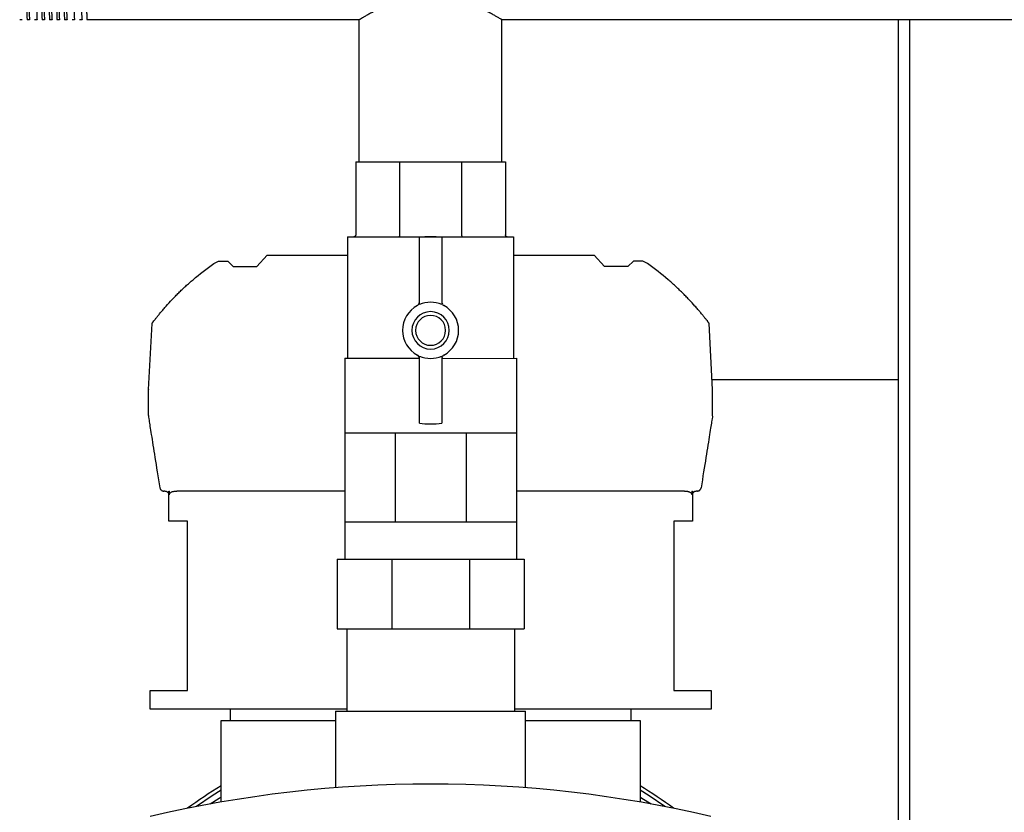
# Model space of a CAD drawing. Header units: millimetres. Extents: x 15 to 1845, y 10 to 1045.
# Tile 4 of 8: x 1260 to 1523, y 266 to 478. Entities that reach past the tile are written whole.
import ezdxf

# ---------------------------------------------------------------- set-up
doc = ezdxf.new("R2010")
doc.units = ezdxf.units.MM

msp = doc.modelspace()

# ---------------------------------------------------------------- linework, layer by layer
at = {"color": 7, "linetype": 'Continuous', "lineweight": 25}
for p, q in [((1260.54, 477.78), (1259.88, 477.79)), ((1260.54, 477.78), (1260.54, 477.79)), ((1262.54, 477.78), (1261.88, 477.78)), ((1262.54, 477.78), (1262.54, 477.79)), ((1264.54, 477.78), (1263.88, 477.78)), ((1264.54, 477.78), (1264.54, 477.79)), ((1266.54, 477.78), (1265.88, 477.78)), ((1266.54, 477.78), (1266.54, 477.79)), ((1268.54, 477.78), (1267.88, 477.78)), ((1268.54, 477.78), (1268.54, 477.79)), ((1270.54, 477.78), (1269.88, 477.78)), ((1270.54, 477.78), (1270.54, 477.79)), ((1272.54, 477.78), (1271.88, 477.78)), ((1272.54, 477.78), (1272.54, 477.79)), ((1274.54, 477.78), (1273.88, 477.78)), ((1274.54, 477.78), (1274.54, 477.79)), ((1276.54, 477.78), (1275.88, 477.78)), ((1276.54, 477.78), (1276.54, 477.79)), ((1350.66, 477.78), (1277.88, 477.78)), ((1350.66, 439.78), (1350.66, 477.78)), ((1640.66, 477.78), (1388.76, 477.78)), ((1388.76, 439.78), (1388.76, 477.78)), ((1494.71, 477.78), (1494.71, 259.41)), ((1497.71, 477.78), (1497.71, 259.81)), ((1349.71, 439.78), (1361.43, 439.78)), ((1349.71, 439.78), (1349.71, 420.28)), ((1361.43, 439.78), (1361.43, 420.28)), ((1361.43, 439.78), (1377.99, 439.78)), ((1377.99, 439.78), (1389.71, 439.78)), ((1377.99, 439.78), (1377.99, 420.28)), ((1389.71, 439.78), (1389.71, 420.28)), ((1347.53, 419.78), (1347.53, 387.35)), ((1347.53, 419.78), (1349.21, 419.78)), ((1349.24, 419.78), (1361.19, 419.78)), ((1361.26, 419.78), (1378.16, 419.78)), ((1366.71, 401.66), (1366.71, 419.6)), ((1372.71, 419.6), (1372.71, 401.66)), ((1378.23, 419.78), (1390.18, 419.78)), ((1390.21, 419.78), (1391.88, 419.78)), ((1391.88, 419.78), (1391.88, 387.35)), ((1311.74, 412.61), (1312.98, 413.29)), ((1312.98, 413.29), (1315.47, 413.29)), ((1315.47, 413.29), (1316.95, 411.83)), ((1323.23, 411.83), (1326.03, 414.83)), ((1326.03, 414.83), (1347.53, 414.83)), ((1391.88, 414.83), (1413.39, 414.83)), ((1416.19, 411.83), (1413.39, 414.83)), ((1423.95, 413.29), (1422.47, 411.83)), ((1426.44, 413.29), (1423.95, 413.29)), ((1427.68, 412.61), (1426.44, 413.29)), ((1316.95, 411.83), (1323.23, 411.83)), ((1422.47, 411.83), (1416.19, 411.83)), ((1294.33, 378.96), (1295.26, 396.64)), ((1445.09, 378.96), (1444.16, 396.64)), ((1346.78, 387.35), (1346.78, 367.35)), ((1346.78, 387.35), (1366.71, 387.35)), ((1366.71, 369.97), (1366.71, 387.91)), ((1372.71, 387.91), (1372.71, 369.97)), ((1372.71, 387.28), (1392.63, 387.35)), ((1392.63, 387.35), (1392.63, 367.35)), ((1494.71, 381.53), (1444.96, 381.53)), ((1294.34, 372.05), (1294.33, 378.91)), ((1445.08, 372.05), (1445.09, 378.91)), ((1346.78, 367.35), (1346.78, 343.6)), ((1346.78, 367.35), (1353.5, 367.35)), ((1353.5, 367.35), (1360.21, 367.35)), ((1360.21, 367.35), (1360.21, 343.6)), ((1360.21, 367.35), (1369.71, 367.35)), ((1369.71, 367.35), (1379.21, 367.35)), ((1379.21, 367.35), (1379.21, 343.6)), ((1379.21, 367.35), (1385.92, 367.35)), ((1385.92, 367.35), (1392.63, 367.35)), ((1392.63, 367.35), (1392.63, 343.6)), ((1298.71, 351.83), (1298.4, 351.83)), ((1299.71, 343.83), (1299.71, 351.83)), ((1299.71, 351.83), (1299.88, 351.83)), ((1306.21, 351.83), (1301.85, 351.83)), ((1346.78, 351.83), (1306.21, 351.83)), ((1433.21, 351.83), (1392.63, 351.83)), ((1437.57, 351.83), (1433.21, 351.83)), ((1439.54, 351.83), (1439.71, 351.83)), ((1439.71, 351.83), (1439.71, 343.83)), ((1441.02, 351.83), (1440.71, 351.83)), ((1304.71, 343.83), (1299.71, 343.83)), ((1304.71, 298.53), (1304.71, 343.83)), ((1346.78, 343.6), (1346.78, 333.6)), ((1346.78, 343.6), (1353.5, 343.6)), ((1353.5, 343.6), (1360.21, 343.6)), ((1360.21, 343.6), (1369.71, 343.6)), ((1369.71, 343.6), (1379.21, 343.6)), ((1379.21, 343.6), (1385.92, 343.6)), ((1385.92, 343.6), (1392.63, 343.6)), ((1392.63, 343.6), (1392.63, 333.6)), ((1439.71, 343.83), (1434.71, 343.83)), ((1434.71, 343.83), (1434.71, 298.53)), ((1344.71, 333.6), (1344.71, 315.03)), ((1344.71, 333.6), (1359.35, 333.6)), ((1359.35, 333.6), (1359.35, 315.03)), ((1359.35, 333.6), (1380.07, 333.6)), ((1380.07, 333.6), (1380.07, 315.03)), ((1380.07, 333.6), (1394.71, 333.6)), ((1394.71, 333.6), (1394.71, 315.03)), ((1344.71, 315.03), (1359.35, 315.03)), ((1347.28, 315.03), (1347.28, 293.03)), ((1359.35, 315.03), (1380.07, 315.03)), ((1380.07, 315.03), (1394.71, 315.03)), ((1392.13, 315.03), (1392.13, 293.03)), ((1294.71, 293.53), (1294.71, 298.53)), ((1294.71, 298.53), (1304.71, 298.53)), ((1434.71, 298.53), (1444.71, 298.53)), ((1444.71, 298.53), (1444.71, 293.53)), ((1347.28, 293.53), (1294.71, 293.53)), ((1316.21, 290.53), (1316.21, 293.53)), ((1344.31, 293.03), (1344.31, 272.56)), ((1344.31, 293.03), (1369.71, 293.03)), ((1369.71, 293.03), (1395.11, 293.03)), ((1444.71, 293.53), (1392.13, 293.53)), ((1395.11, 272.56), (1395.11, 293.03)), ((1423.21, 293.53), (1423.21, 290.53)), ((1313.71, 268.75), (1313.71, 290.53)), ((1313.71, 290.53), (1316.71, 290.53)), ((1316.71, 290.53), (1344.31, 290.53)), ((1395.11, 290.53), (1422.71, 290.53)), ((1422.71, 290.53), (1425.71, 290.53)), ((1425.71, 290.53), (1425.71, 268.75))]:
    msp.add_line(p, q, dxfattribs=at)
at = {"color": 7, "linetype": 'Continuous', "lineweight": 25, "flags": 128}
for points in [[(1299.88, 350.83), (1299.88, 351.39), (1299.88, 351.83)], [(1439.54, 351.83), (1439.54, 351.27), (1439.54, 350.83)], [(1313.71, 271.88), (1311.32, 270.39), (1307.11, 267.54)], [(1432.31, 267.54), (1428.1, 270.39), (1425.71, 271.88)], [(1310.75, 268.22), (1313.21, 269.81), (1313.71, 270.12)], [(1425.71, 270.12), (1426.21, 269.81), (1428.67, 268.22)]]:
    msp.add_lwpolyline(points, dxfattribs=at)
at = {"color": 7, "linetype": 'Continuous', "lineweight": 25}
for centre, radius, start, end in [((1369.71, 394.78), 25, 83.1079, 96.8921), ((1369.71, 394.78), 7.5, 118.0725, 241.9275), ((1365.71, 402.28), 1, 298.0725, 0), ((1369.71, 394.78), 7.5, 66.4218, 113.5782), ((1373.71, 402.28), 1, 180, 241.9275), ((1369.71, 394.78), 7.5, 298.0725, 61.9275), ((1369.71, 394.78), 5, 90, 270), ((1369.71, 394.78), 4, 90, 270), ((1369.71, 394.78), 5, 270, 90), ((1369.71, 394.78), 4, 270, 90), ((1365.71, 387.28), 1, 4.014, 61.9275), ((1369.71, 394.78), 7.5, 246.4218, 270), ((1369.71, 394.78), 7.5, 270, 293.5782), ((1373.71, 387.28), 1, 118.0725, 180), ((1295.33, 378.91), 1, 177, 180.1), ((1444.09, 378.91), 1, 359.9, 3), ((1295.34, 372.05), 1, 180.1, 189.0541), ((1444.08, 372.05), 1, 350.9459, 359.9), ((1369.71, 394.78), 25, 263.1079, 270), ((1369.71, 394.78), 25, 270, 276.8921), ((1369.71, -56.47), 330, 76.8767, 103.1233), ((1369.71, 179.53), 109, 120.9147, 126.5633), ((1369.71, 179.53), 109, 53.4367, 59.0853)]:
    msp.add_arc(centre, radius, start, end, dxfattribs=at)
for points, knots in [([(1260.88, 541.28), (1260.91, 541.28), (1260.93, 541.08), (1260.96, 540.47), (1260.97, 540.21), (1260.98, 539.77), (1260.99, 539.61), (1261, 539.26), (1261, 539.08), (1261.03, 538.09), (1261.05, 537.1), (1261.09, 534.78), (1261.11, 533.44), (1261.15, 531.23), (1261.16, 530.46), (1261.18, 528.86), (1261.19, 528.04), (1261.22, 525.48), (1261.24, 523.64), (1261.28, 519.77), (1261.3, 517.75), (1261.34, 513.65), (1261.36, 511.58), (1261.4, 507.49), (1261.42, 505.41), (1261.47, 501.32), (1261.49, 499.3), (1261.53, 495.43), (1261.55, 493.59), (1261.58, 491.03), (1261.59, 490.21), (1261.61, 488.61), (1261.62, 487.84), (1261.65, 485.63), (1261.68, 484.29), (1261.72, 481.97), (1261.74, 480.98), (1261.76, 479.99), (1261.77, 479.81), (1261.78, 479.46), (1261.79, 479.3), (1261.8, 478.86), (1261.81, 478.6), (1261.84, 477.99), (1261.86, 477.78), (1261.88, 477.78)], [0, 0, 0, 0, 0.0625, 0.0625, 0.09375, 0.09375, 0.109375, 0.109375, 0.125, 0.125, 0.1875, 0.1875, 0.25, 0.25, 0.28125, 0.28125, 0.3125, 0.3125, 0.375, 0.375, 0.4375, 0.4375, 0.5, 0.5, 0.5625, 0.5625, 0.625, 0.625, 0.6875, 0.6875, 0.71875, 0.71875, 0.75, 0.75, 0.8125, 0.8125, 0.875, 0.875, 0.890625, 0.890625, 0.90625, 0.90625, 0.9375, 0.9375, 1, 1, 1, 1]), ([(1261.54, 541.28), (1261.56, 541.13), (1261.6, 540.9), (1261.66, 539.04), (1261.72, 536.11), (1261.79, 532.13), (1261.85, 527.29), (1261.91, 521.77), (1261.97, 515.77), (1262.04, 509.53), (1262.1, 503.3), (1262.16, 497.3), (1262.22, 491.78), (1262.28, 486.94), (1262.35, 482.96), (1262.41, 480.03), (1262.47, 478.14), (1262.51, 477.9), (1262.54, 477.78)], [0, 0, 0, 0, 0.058843, 0.121022, 0.183955, 0.247133, 0.309418, 0.372157, 0.435384, 0.497881, 0.560379, 0.623606, 0.686345, 0.74863, 0.811808, 0.874741, 0.93692, 1, 1, 1, 1]), ([(1263.54, 541.28), (1263.56, 541.14), (1263.6, 540.9), (1263.66, 539.04), (1263.72, 536.11), (1263.79, 532.13), (1263.85, 527.29), (1263.91, 521.77), (1263.97, 515.77), (1264.04, 509.53), (1264.1, 503.3), (1264.16, 497.3), (1264.22, 491.78), (1264.28, 486.94), (1264.35, 482.96), (1264.41, 480.03), (1264.47, 478.14), (1264.51, 477.9), (1264.54, 477.78)], [0, 0, 0, 0, 0.0596721, 0.1217966, 0.1846742, 0.2477964, 0.310027, 0.3727104, 0.4358817, 0.498324, 0.5607663, 0.6239376, 0.686621, 0.7488516, 0.8119737, 0.8748514, 0.9369759, 1, 1, 1, 1]), ([(1264.88, 541.28), (1264.91, 541.28), (1264.93, 541.08), (1264.96, 540.47), (1264.97, 540.21), (1264.98, 539.77), (1264.99, 539.61), (1265, 539.26), (1265, 539.08), (1265.03, 538.09), (1265.05, 537.1), (1265.09, 534.78), (1265.11, 533.44), (1265.15, 531.23), (1265.16, 530.46), (1265.18, 528.86), (1265.19, 528.04), (1265.22, 525.48), (1265.24, 523.64), (1265.28, 519.77), (1265.3, 517.75), (1265.34, 513.65), (1265.36, 511.58), (1265.4, 507.49), (1265.42, 505.41), (1265.47, 501.32), (1265.49, 499.3), (1265.53, 495.43), (1265.55, 493.59), (1265.58, 491.03), (1265.59, 490.21), (1265.61, 488.61), (1265.62, 487.84), (1265.65, 485.63), (1265.68, 484.29), (1265.72, 481.97), (1265.74, 480.98), (1265.76, 479.99), (1265.77, 479.81), (1265.78, 479.46), (1265.79, 479.3), (1265.8, 478.86), (1265.81, 478.6), (1265.84, 477.99), (1265.86, 477.78), (1265.88, 477.78)], [0, 0, 0, 0, 0.0625, 0.0625, 0.09375, 0.09375, 0.109375, 0.109375, 0.125, 0.125, 0.1875, 0.1875, 0.25, 0.25, 0.28125, 0.28125, 0.3125, 0.3125, 0.375, 0.375, 0.4375, 0.4375, 0.5, 0.5, 0.5625, 0.5625, 0.625, 0.625, 0.6875, 0.6875, 0.71875, 0.71875, 0.75, 0.75, 0.8125, 0.8125, 0.875, 0.875, 0.890625, 0.890625, 0.90625, 0.90625, 0.9375, 0.9375, 1, 1, 1, 1]), ([(1265.54, 541.28), (1265.56, 541.13), (1265.6, 540.89), (1265.66, 539.04), (1265.72, 536.11), (1265.79, 532.13), (1265.85, 527.29), (1265.91, 521.77), (1265.97, 515.77), (1266.04, 509.53), (1266.1, 503.3), (1266.16, 497.3), (1266.22, 491.78), (1266.28, 486.94), (1266.35, 482.96), (1266.41, 480.03), (1266.47, 478.14), (1266.51, 477.9), (1266.54, 477.78)], [0, 0, 0, 0, 0.058721, 0.120909, 0.18385, 0.247036, 0.309329, 0.372076, 0.435311, 0.497817, 0.560322, 0.623557, 0.686304, 0.748598, 0.811784, 0.874725, 0.936912, 1, 1, 1, 1]), ([(1266.88, 541.28), (1266.91, 541.28), (1266.93, 541.08), (1266.96, 540.47), (1266.97, 540.21), (1266.98, 539.77), (1266.99, 539.61), (1267, 539.26), (1267, 539.08), (1267.03, 538.09), (1267.05, 537.1), (1267.09, 534.78), (1267.11, 533.44), (1267.15, 531.23), (1267.16, 530.46), (1267.18, 528.86), (1267.19, 528.04), (1267.22, 525.48), (1267.24, 523.64), (1267.28, 519.77), (1267.3, 517.75), (1267.34, 513.65), (1267.36, 511.58), (1267.4, 507.49), (1267.42, 505.41), (1267.47, 501.32), (1267.49, 499.3), (1267.53, 495.43), (1267.55, 493.59), (1267.58, 491.03), (1267.59, 490.21), (1267.61, 488.61), (1267.62, 487.84), (1267.65, 485.63), (1267.68, 484.29), (1267.72, 481.97), (1267.74, 480.98), (1267.76, 479.99), (1267.77, 479.81), (1267.78, 479.46), (1267.79, 479.3), (1267.8, 478.86), (1267.81, 478.6), (1267.84, 477.99), (1267.86, 477.78), (1267.88, 477.78)], [0, 0, 0, 0, 0.0625, 0.0625, 0.09375, 0.09375, 0.109375, 0.109375, 0.125, 0.125, 0.1875, 0.1875, 0.25, 0.25, 0.28125, 0.28125, 0.3125, 0.3125, 0.375, 0.375, 0.4375, 0.4375, 0.5, 0.5, 0.5625, 0.5625, 0.625, 0.625, 0.6875, 0.6875, 0.71875, 0.71875, 0.75, 0.75, 0.8125, 0.8125, 0.875, 0.875, 0.890625, 0.890625, 0.90625, 0.90625, 0.9375, 0.9375, 1, 1, 1, 1]), ([(1267.54, 541.28), (1267.56, 541.12), (1267.6, 540.89), (1267.66, 539.04), (1267.72, 536.11), (1267.79, 532.13), (1267.85, 527.29), (1267.91, 521.77), (1267.97, 515.77), (1268.04, 509.53), (1268.1, 503.3), (1268.16, 497.3), (1268.22, 491.78), (1268.28, 486.94), (1268.35, 482.96), (1268.41, 480.03), (1268.47, 478.14), (1268.51, 477.9), (1268.54, 477.78)], [0, 0, 0, 0, 0.058014, 0.120248, 0.183237, 0.24647, 0.30881, 0.371604, 0.434887, 0.497439, 0.559992, 0.623274, 0.686068, 0.748409, 0.811642, 0.874631, 0.936865, 1, 1, 1, 1]), ([(1268.88, 541.28), (1268.91, 541.28), (1268.93, 541.08), (1268.96, 540.47), (1268.97, 540.21), (1268.98, 539.77), (1268.99, 539.61), (1269, 539.26), (1269, 539.08), (1269.03, 538.09), (1269.05, 537.1), (1269.09, 534.78), (1269.11, 533.44), (1269.15, 531.23), (1269.16, 530.46), (1269.18, 528.86), (1269.19, 528.04), (1269.22, 525.48), (1269.24, 523.64), (1269.28, 519.77), (1269.3, 517.75), (1269.34, 513.65), (1269.36, 511.58), (1269.4, 507.49), (1269.42, 505.41), (1269.47, 501.32), (1269.49, 499.3), (1269.53, 495.43), (1269.55, 493.59), (1269.58, 491.03), (1269.59, 490.21), (1269.61, 488.61), (1269.62, 487.84), (1269.65, 485.63), (1269.68, 484.29), (1269.72, 481.97), (1269.74, 480.98), (1269.76, 479.99), (1269.77, 479.81), (1269.78, 479.46), (1269.79, 479.3), (1269.8, 478.86), (1269.81, 478.6), (1269.84, 477.99), (1269.86, 477.78), (1269.88, 477.78)], [0, 0, 0, 0, 0.0625, 0.0625, 0.09375, 0.09375, 0.109375, 0.109375, 0.125, 0.125, 0.1875, 0.1875, 0.25, 0.25, 0.28125, 0.28125, 0.3125, 0.3125, 0.375, 0.375, 0.4375, 0.4375, 0.5, 0.5, 0.5625, 0.5625, 0.625, 0.625, 0.6875, 0.6875, 0.71875, 0.71875, 0.75, 0.75, 0.8125, 0.8125, 0.875, 0.875, 0.890625, 0.890625, 0.90625, 0.90625, 0.9375, 0.9375, 1, 1, 1, 1]), ([(1269.54, 541.28), (1269.56, 541.13), (1269.6, 540.9), (1269.66, 539.04), (1269.72, 536.11), (1269.79, 532.13), (1269.85, 527.29), (1269.91, 521.77), (1269.97, 515.77), (1270.04, 509.53), (1270.1, 503.3), (1270.16, 497.3), (1270.22, 491.78), (1270.28, 486.94), (1270.35, 482.96), (1270.41, 480.03), (1270.47, 478.14), (1270.51, 477.9), (1270.54, 477.78)], [0, 0, 0, 0, 0.059174, 0.121331, 0.184242, 0.247398, 0.309662, 0.372378, 0.435583, 0.498058, 0.560534, 0.623738, 0.686455, 0.748719, 0.811874, 0.874785, 0.936942, 1, 1, 1, 1]), ([(1270.88, 541.28), (1270.91, 541.28), (1270.93, 541.08), (1270.96, 540.47), (1270.97, 540.21), (1270.98, 539.77), (1270.99, 539.61), (1271, 539.26), (1271, 539.08), (1271.03, 538.09), (1271.05, 537.1), (1271.09, 534.78), (1271.11, 533.44), (1271.15, 531.23), (1271.16, 530.46), (1271.18, 528.86), (1271.19, 528.04), (1271.22, 525.48), (1271.24, 523.64), (1271.28, 519.77), (1271.3, 517.75), (1271.34, 513.65), (1271.36, 511.58), (1271.4, 507.49), (1271.42, 505.41), (1271.47, 501.32), (1271.49, 499.3), (1271.53, 495.43), (1271.55, 493.59), (1271.58, 491.03), (1271.59, 490.21), (1271.61, 488.61), (1271.62, 487.84), (1271.65, 485.63), (1271.68, 484.29), (1271.72, 481.97), (1271.74, 480.98), (1271.76, 479.99), (1271.77, 479.81), (1271.78, 479.46), (1271.79, 479.3), (1271.8, 478.86), (1271.81, 478.6), (1271.84, 477.99), (1271.86, 477.78), (1271.88, 477.78)], [0, 0, 0, 0, 0.0625, 0.0625, 0.09375, 0.09375, 0.109375, 0.109375, 0.125, 0.125, 0.1875, 0.1875, 0.25, 0.25, 0.28125, 0.28125, 0.3125, 0.3125, 0.375, 0.375, 0.4375, 0.4375, 0.5, 0.5, 0.5625, 0.5625, 0.625, 0.625, 0.6875, 0.6875, 0.71875, 0.71875, 0.75, 0.75, 0.8125, 0.8125, 0.875, 0.875, 0.890625, 0.890625, 0.90625, 0.90625, 0.9375, 0.9375, 1, 1, 1, 1]), ([(1271.54, 541.28), (1271.56, 541.14), (1271.6, 540.9), (1271.66, 539.04), (1271.72, 536.11), (1271.79, 532.13), (1271.85, 527.29), (1271.91, 521.77), (1271.97, 515.77), (1272.04, 509.53), (1272.1, 503.3), (1272.16, 497.3), (1272.22, 491.78), (1272.28, 486.94), (1272.35, 482.96), (1272.41, 480.03), (1272.47, 478.14), (1272.51, 477.9), (1272.54, 477.78)], [0, 0, 0, 0, 0.05958, 0.12171, 0.184594, 0.247723, 0.309959, 0.372649, 0.435826, 0.498275, 0.560723, 0.623901, 0.68659, 0.748827, 0.811955, 0.874839, 0.93697, 1, 1, 1, 1]), ([(1273.54, 541.28), (1273.56, 541.13), (1273.6, 540.89), (1273.66, 539.04), (1273.72, 536.11), (1273.79, 532.13), (1273.85, 527.29), (1273.91, 521.77), (1273.97, 515.77), (1274.04, 509.53), (1274.1, 503.3), (1274.16, 497.3), (1274.22, 491.78), (1274.28, 486.94), (1274.35, 482.96), (1274.41, 480.03), (1274.47, 478.14), (1274.51, 477.9), (1274.54, 477.78)], [0, 0, 0, 0, 0.0585, 0.120702, 0.183658, 0.246859, 0.309167, 0.371928, 0.435179, 0.497699, 0.560219, 0.623469, 0.68623, 0.748538, 0.811739, 0.874695, 0.936897, 1, 1, 1, 1]), ([(1275.54, 541.28), (1275.56, 541.12), (1275.6, 540.89), (1275.66, 539.04), (1275.72, 536.11), (1275.79, 532.13), (1275.85, 527.29), (1275.91, 521.77), (1275.97, 515.77), (1276.04, 509.53), (1276.1, 503.3), (1276.16, 497.3), (1276.22, 491.78), (1276.28, 486.94), (1276.35, 482.96), (1276.41, 480.03), (1276.47, 478.14), (1276.51, 477.9), (1276.54, 477.78)], [0, 0, 0, 0, 0.058083, 0.120312, 0.183296, 0.246525, 0.308861, 0.37165, 0.434928, 0.497476, 0.560024, 0.623302, 0.686091, 0.748427, 0.811656, 0.87464, 0.936869, 1, 1, 1, 1]), ([(1276.88, 541.28), (1276.91, 541.28), (1276.93, 541.08), (1276.96, 540.47), (1276.97, 540.21), (1276.98, 539.77), (1276.99, 539.61), (1277, 539.26), (1277, 539.08), (1277.03, 538.09), (1277.05, 537.1), (1277.09, 534.78), (1277.11, 533.44), (1277.15, 531.23), (1277.16, 530.46), (1277.18, 528.86), (1277.19, 528.04), (1277.22, 525.48), (1277.24, 523.64), (1277.28, 519.77), (1277.3, 517.75), (1277.34, 513.65), (1277.36, 511.58), (1277.4, 507.49), (1277.42, 505.41), (1277.47, 501.32), (1277.49, 499.3), (1277.53, 495.43), (1277.55, 493.59), (1277.58, 491.03), (1277.59, 490.21), (1277.61, 488.61), (1277.62, 487.84), (1277.65, 485.63), (1277.68, 484.29), (1277.72, 481.97), (1277.74, 480.98), (1277.76, 479.99), (1277.77, 479.81), (1277.78, 479.46), (1277.79, 479.3), (1277.8, 478.86), (1277.81, 478.6), (1277.84, 477.99), (1277.86, 477.78), (1277.88, 477.78)], [0, 0, 0, 0, 0.0625, 0.0625, 0.09375, 0.09375, 0.109375, 0.109375, 0.125, 0.125, 0.1875, 0.1875, 0.25, 0.25, 0.28125, 0.28125, 0.3125, 0.3125, 0.375, 0.375, 0.4375, 0.4375, 0.5, 0.5, 0.5625, 0.5625, 0.625, 0.625, 0.6875, 0.6875, 0.71875, 0.71875, 0.75, 0.75, 0.8125, 0.8125, 0.875, 0.875, 0.890625, 0.890625, 0.90625, 0.90625, 0.9375, 0.9375, 1, 1, 1, 1]), ([(1388.76, 477.78), (1388.76, 477.79), (1388.76, 477.79), (1388.74, 477.8), (1388.72, 477.81), (1388.69, 477.83), (1388.64, 477.85), (1388.59, 477.89), (1388.53, 477.92), (1388.46, 477.96), (1388.29, 478.07), (1387.94, 478.27), (1387.3, 478.64), (1386.48, 479.1), (1385.52, 479.62), (1384.41, 480.19), (1383.38, 480.69), (1382.5, 481.1), (1381.81, 481.4), (1381.09, 481.71), (1380.09, 482.1), (1378.79, 482.57), (1376.57, 483.26), (1373.56, 483.93), (1369.72, 484.23), (1365.87, 483.94), (1362.86, 483.27), (1360.63, 482.57), (1359.05, 482), (1357.83, 481.5), (1356.91, 481.1), (1356.22, 480.77), (1355.53, 480.44), (1354.74, 480.05), (1353.84, 479.59), (1352.93, 479.1), (1352.12, 478.64), (1351.48, 478.27), (1351.1, 478.05), (1350.9, 477.93), (1350.79, 477.86), (1350.72, 477.82), (1350.67, 477.79), (1350.66, 477.79), (1350.66, 477.78)], [0, 0, 0, 0, 0.00686, 0.013736, 0.02063, 0.027543, 0.034477, 0.041432, 0.048409, 0.055411, 0.062437, 0.093097, 0.125078, 0.155028, 0.187546, 0.218908, 0.25008, 0.265703, 0.281333, 0.297118, 0.312727, 0.343835, 0.374878, 0.437434, 0.499894, 0.562224, 0.62486, 0.656162, 0.687599, 0.718832, 0.734456, 0.750083, 0.768249, 0.785994, 0.812708, 0.845124, 0.874993, 0.90689, 0.937474, 0.950121, 0.962691, 0.975189, 0.987623, 1, 1, 1, 1]), ([(1349.71, 420.28), (1349.71, 420.23), (1349.7, 420.16), (1349.65, 420.04), (1349.62, 419.98), (1349.52, 419.89), (1349.46, 419.85), (1349.34, 419.8), (1349.28, 419.79), (1349.22, 419.78)], [0, 0, 0, 0, 0.25, 0.25, 0.5, 0.5, 0.75, 0.75, 1, 1, 1, 1]), ([(1361.43, 420.28), (1361.43, 420.23), (1361.42, 420.16), (1361.4, 420.04), (1361.39, 419.98), (1361.35, 419.89), (1361.32, 419.85), (1361.27, 419.8), (1361.25, 419.79), (1361.22, 419.78)], [0, 0, 0, 0, 0.25, 0.25, 0.5, 0.5, 0.75, 0.75, 1, 1, 1, 1]), ([(1377.99, 420.28), (1377.99, 420.23), (1378, 420.16), (1378.02, 420.04), (1378.03, 419.98), (1378.07, 419.89), (1378.1, 419.85), (1378.15, 419.8), (1378.17, 419.79), (1378.2, 419.78)], [0, 0, 0, 0, 0.25, 0.25, 0.5, 0.5, 0.75, 0.75, 1, 1, 1, 1]), ([(1390.2, 419.78), (1390.14, 419.79), (1390.08, 419.8), (1389.96, 419.85), (1389.9, 419.89), (1389.8, 419.98), (1389.77, 420.04), (1389.72, 420.16), (1389.71, 420.23), (1389.71, 420.28)], [0, 0, 0, 0, 0.25, 0.25, 0.5, 0.5, 0.75, 0.75, 1, 1, 1, 1]), ([(1295.26, 396.64), (1295.26, 396.64), (1295.26, 396.64), (1295.27, 396.66), (1295.28, 396.68), (1295.31, 396.71), (1295.34, 396.74), (1295.37, 396.79), (1295.41, 396.85), (1295.46, 396.91), (1295.52, 396.98), (1295.65, 397.16), (1295.93, 397.52), (1296.4, 398.13), (1296.97, 398.84), (1297.6, 399.6), (1298.3, 400.42), (1299.28, 401.55), (1300.35, 402.73), (1301.5, 403.91), (1302.39, 404.81), (1303.31, 405.7), (1304.1, 406.44), (1304.74, 407.03), (1305.23, 407.46), (1305.72, 407.89), (1306.05, 408.18), (1306.21, 408.32)], [0, 0, 0, 0, 0.012261, 0.024518, 0.036791, 0.049102, 0.061472, 0.07392, 0.086468, 0.099135, 0.111941, 0.124903, 0.185589, 0.250113, 0.310907, 0.375035, 0.436451, 0.500087, 0.624469, 0.687021, 0.74985, 0.812642, 0.875038, 0.906629, 0.937962, 0.969073, 1, 1, 1, 1]), ([(1444.16, 396.64), (1444.16, 396.64), (1444.16, 396.64), (1444.15, 396.66), (1444.14, 396.68), (1444.11, 396.71), (1444.09, 396.74), (1444.05, 396.79), (1444.01, 396.85), (1443.96, 396.91), (1443.91, 396.98), (1443.77, 397.16), (1443.5, 397.52), (1443.02, 398.12), (1442.45, 398.83), (1441.83, 399.59), (1441.13, 400.41), (1440.15, 401.54), (1439.06, 402.73), (1437.92, 403.91), (1437.01, 404.83), (1436.08, 405.73), (1435.29, 406.47), (1434.66, 407.05), (1434.16, 407.49), (1433.68, 407.91), (1433.36, 408.18), (1433.21, 408.32)], [0, 0, 0, 0, 0.012117, 0.024284, 0.036513, 0.048818, 0.06121, 0.073701, 0.086304, 0.099031, 0.111892, 0.124898, 0.184763, 0.250107, 0.309389, 0.375028, 0.433855, 0.500081, 0.624465, 0.68709, 0.749847, 0.81764, 0.875036, 0.908188, 0.940062, 0.970664, 1, 1, 1, 1]), ([(1297.41, 352.68), (1296.94, 355.64), (1296.51, 358.38), (1295.74, 363.18), (1295.41, 365.24), (1294.88, 368.57), (1294.68, 369.83), (1294.42, 371.49), (1294.35, 371.89), (1294.35, 371.89)], [0, 0, 0, 0, 0.25, 0.25, 0.5, 0.5, 0.75, 0.75, 1, 1, 1, 1]), ([(1445.07, 371.89), (1445.07, 371.89), (1445, 371.49), (1444.74, 369.83), (1444.54, 368.57), (1444.01, 365.24), (1443.68, 363.18), (1442.91, 358.38), (1442.48, 355.64), (1442, 352.68)], [0, 0, 0, 0, 0.25, 0.25, 0.5, 0.5, 0.75, 0.75, 1, 1, 1, 1]), ([(1297.82, 352.02), (1297.8, 352.03), (1297.76, 352.07), (1297.7, 352.12), (1297.64, 352.18), (1297.59, 352.25), (1297.53, 352.34), (1297.46, 352.48), (1297.43, 352.61), (1297.41, 352.68)], [0, 0, 0, 0, 0.086633, 0.179872, 0.279809, 0.386523, 0.500074, 0.70807, 1, 1, 1, 1]), ([(1441.6, 352.02), (1441.62, 352.03), (1441.66, 352.07), (1441.72, 352.12), (1441.77, 352.18), (1441.83, 352.25), (1441.88, 352.32), (1441.92, 352.4), (1441.96, 352.5), (1441.99, 352.59), (1442, 352.66), (1442, 352.68)], [0, 0, 0, 0, 0.083697, 0.175739, 0.276081, 0.384605, 0.501121, 0.611645, 0.750604, 0.914626, 1, 1, 1, 1]), ([(1297.82, 352.02), (1297.85, 352), (1297.89, 351.98), (1297.96, 351.94), (1298.03, 351.91), (1298.12, 351.87), (1298.25, 351.84), (1298.35, 351.84), (1298.4, 351.83)], [0, 0, 0, 0, 0.122878, 0.246689, 0.371884, 0.498896, 0.750005, 1, 1, 1, 1]), ([(1298.71, 351.83), (1298.74, 351.83), (1298.8, 351.83), (1298.88, 351.82), (1298.97, 351.8), (1299.08, 351.77), (1299.22, 351.7), (1299.38, 351.59), (1299.51, 351.44), (1299.6, 351.29), (1299.66, 351.16), (1299.69, 351.05), (1299.71, 350.95), (1299.71, 350.87), (1299.71, 350.83)], [0, 0, 0, 0, 0.063651, 0.126213, 0.187991, 0.249302, 0.376588, 0.499132, 0.626656, 0.749435, 0.812116, 0.874391, 0.937388, 1, 1, 1, 1]), ([(1299.88, 350.83), (1299.89, 350.86), (1299.89, 350.9), (1299.9, 350.96), (1299.91, 351.03), (1299.93, 351.09), (1299.98, 351.17), (1300.05, 351.28), (1300.18, 351.42), (1300.39, 351.56), (1300.68, 351.69), (1301.02, 351.77), (1301.41, 351.83), (1301.7, 351.83), (1301.85, 351.83)], [0, 0, 0, 0, 0.024509, 0.0490334, 0.0739115, 0.0994677, 0.1260015, 0.1859839, 0.2515267, 0.3680491, 0.5016449, 0.6497829, 0.8153851, 1, 1, 1, 1]), ([(1437.57, 351.83), (1437.65, 351.83), (1437.8, 351.83), (1438.02, 351.82), (1438.22, 351.8), (1438.41, 351.77), (1438.59, 351.73), (1438.8, 351.66), (1439.03, 351.56), (1439.24, 351.42), (1439.37, 351.28), (1439.45, 351.16), (1439.5, 351.05), (1439.53, 350.94), (1439.53, 350.87), (1439.54, 350.83)], [0, 0, 0, 0, 0.09473, 0.184561, 0.269643, 0.350152, 0.426298, 0.498326, 0.631992, 0.748617, 0.814174, 0.874219, 0.917797, 0.959226, 1, 1, 1, 1]), ([(1439.71, 350.83), (1439.71, 350.86), (1439.71, 350.92), (1439.72, 351.01), (1439.74, 351.09), (1439.77, 351.18), (1439.82, 351.3), (1439.91, 351.44), (1440.04, 351.59), (1440.2, 351.7), (1440.36, 351.78), (1440.54, 351.83), (1440.65, 351.83), (1440.71, 351.83)], [0, 0, 0, 0, 0.0499388, 0.0993824, 0.1488722, 0.1989483, 0.250132, 0.3726814, 0.500013, 0.6226586, 0.7501146, 0.8734675, 1, 1, 1, 1]), ([(1441.02, 351.83), (1441.05, 351.84), (1441.12, 351.84), (1441.22, 351.85), (1441.34, 351.88), (1441.46, 351.93), (1441.55, 351.99), (1441.6, 352.02)], [0, 0, 0, 0, 0.1659579, 0.3319586, 0.4989522, 0.7522326, 1, 1, 1, 1])]:
    msp.add_open_spline(points, degree=3, knots=knots, dxfattribs=at)
for points in [[(1349.22, 419.78), (1349.22, 419.78), (1349.21, 419.78), (1349.21, 419.78)], [(1349.24, 419.78), (1349.23, 419.78), (1349.23, 419.78), (1349.22, 419.78)], [(1361.22, 419.78), (1361.21, 419.78), (1361.2, 419.78), (1361.19, 419.78)], [(1361.26, 419.78), (1361.24, 419.78), (1361.23, 419.78), (1361.22, 419.78)], [(1378.2, 419.78), (1378.19, 419.78), (1378.17, 419.78), (1378.16, 419.78)], [(1378.23, 419.78), (1378.22, 419.78), (1378.21, 419.78), (1378.2, 419.78)], [(1390.2, 419.78), (1390.19, 419.78), (1390.19, 419.78), (1390.18, 419.78)], [(1390.21, 419.78), (1390.21, 419.78), (1390.2, 419.78), (1390.2, 419.78)], [(1306.21, 408.32), (1307.98, 409.83), (1309.83, 411.27), (1311.74, 412.61)], [(1433.21, 408.32), (1431.44, 409.83), (1429.59, 411.27), (1427.68, 412.61)]]:
    msp.add_open_spline(points, degree=3, dxfattribs=at)

doc.saveas('drawing.dxf')
